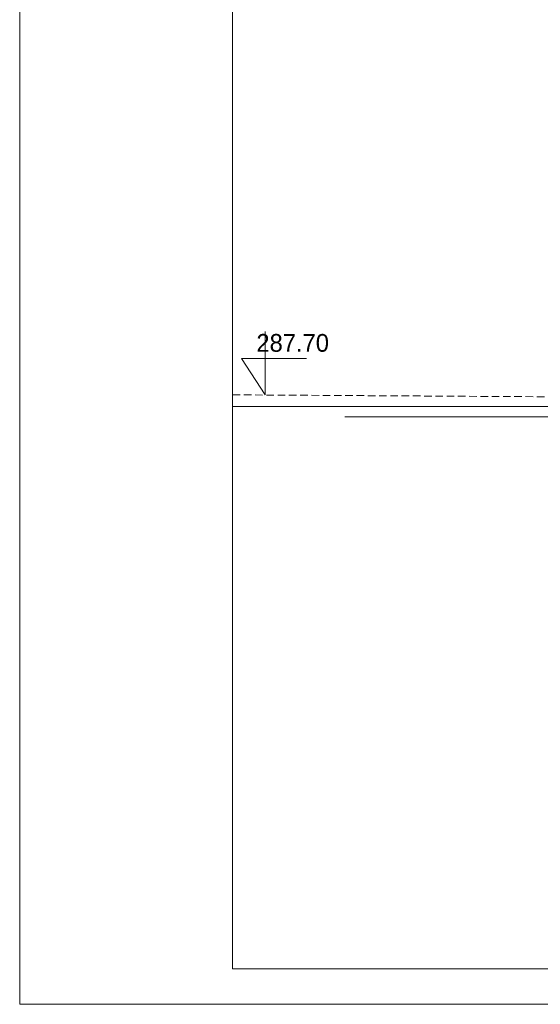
# Model space of a CAD drawing. Header units: millimetres. Extents: x -115268 to 140687, y -37779 to 24471.
# Tile 212 of 256: x 44143 to 44583, y 9866 to 10698. Entities that reach past the tile are written whole.
import ezdxf

# ---------------------------------------------------------------- set-up
doc = ezdxf.new("R2010")
doc.units = ezdxf.units.MM
doc.linetypes.add('DASHED', pattern=[19.05, 12.7, -6.35])
for name, color, linetype, lineweight in [('A_CIENKA', 7, 'Continuous', 9), ('A_HATCH', 8, 'Continuous', 9), ('A_PRZERYW', 8, 'DASHED', 9), ('A_RAMKA', 7, 'Continuous', 9)]:
    doc.layers.add(name, color=color, linetype=linetype, lineweight=lineweight)

msp = doc.modelspace()

# ---------------------------------------------------------------- linework, layer by layer
at = {"layer": 'A_CIENKA'}
for p, q in [((44350.8139, 10434.4833), (44350.8139, 10381.05515)), ((44350.8139, 10411.83823), (44330.8139, 10411.83823)), ((44330.8139, 10411.83823), (44350.8139, 10381.05515)), ((44350.8139, 10411.83823), (44385.72429, 10411.83823)), ((44418.08779, 10362.59949), (45139.16536, 10362.59949)), ((44418.08779, 10362.59949), (45139.16536, 10362.59949))]:
    msp.add_line(p, q, dxfattribs=at)
msp.add_lwpolyline([(44143.29342, 12835.96384), (48343.29342, 12835.96384), (48343.29342, 9865.96384), (44143.29342, 9865.96384), (44143.29342, 12835.96384)], dxfattribs=at)
at = {"layer": 'A_HATCH'}
msp.add_lwpolyline([(47324.37099, 10371.25152), (47809.10759, 10371.25152), (47809.10759, 9895.96384), (44323.29342, 9895.96384), (44323.29342, 10371.25152), (45044.37099, 10371.25152)], dxfattribs=at)
at = {"layer": 'A_PRZERYW', "ltscale": 0.5}
msp.add_line((44323.29342, 10381.05454), (47809.10759, 10359.52564), dxfattribs=at)
at = {"layer": 'A_RAMKA'}
msp.add_lwpolyline([(44323.29342, 12805.96384), (48309.10759, 12805.96384), (48309.10759, 9895.96384), (44323.29342, 9895.96384)], close=True, dxfattribs=at)

# ---------------------------------------------------------------- texts
at = {"layer": 'A_CIENKA', "insert": (44337.82566, 10432.45396), "char_height": 15, "attachment_point": 1}
msp.add_mtext_dynamic_manual_height_columns(' 287.70', width=332.8311032, gutter_width=17.5, heights=[18.10996], dxfattribs=at)

doc.saveas('drawing.dxf')
